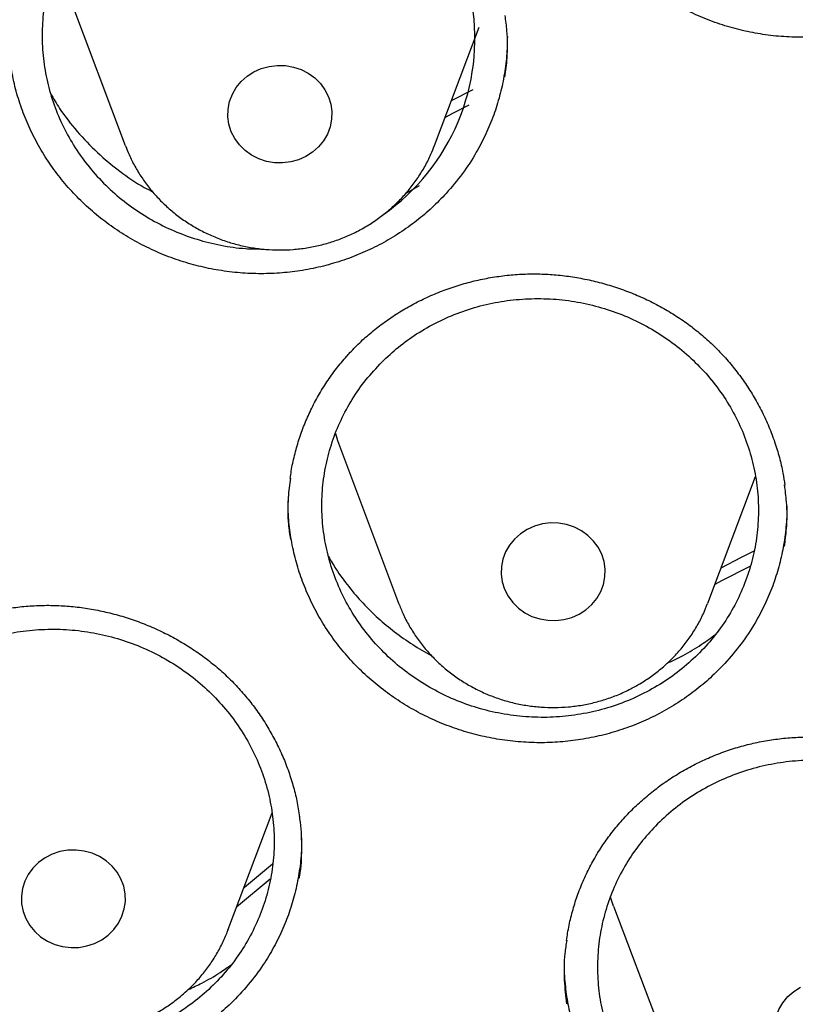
# Model space of a CAD drawing. Header units: millimetres. Extents: x 8 to 1233, y 12 to 1462.
# Tile 44 of 131: x 437.3 to 443.26, y 1292.03 to 1299.59. Entities that reach past the tile are written whole.
import ezdxf

# ---------------------------------------------------------------- set-up
doc = ezdxf.new("R2010")
doc.units = ezdxf.units.MM

msp = doc.modelspace()

# ---------------------------------------------------------------- linework, layer by layer
at = {"color": 7, "linetype": 'Continuous', "lineweight": 30}
for p, q in [((437.6648, 1299.8156), (438.1119, 1298.6274)), ((440.488, 1298.6274), (440.83, 1299.5364)), ((440.618, 1298.973), (440.7852, 1299.0592)), ((440.2692, 1298.2629), (440.3729, 1298.3211)), ((439.7648, 1296.2993), (440.2119, 1295.1111)), ((442.588, 1295.1111), (442.9543, 1296.0846)), ((438.901, 1292.5978), (439.2401, 1293.4993)), ((439.2241, 1292.9893), (438.9672, 1292.7738)), ((441.8648, 1292.783), (442.3119, 1291.5947))]:
    msp.add_line(p, q, dxfattribs=at)
at = {"color": 7, "linetype": 'Continuous', "lineweight": 30, "flags": 128}
for points in [[(439.0999, 1299.1939), (439.1566, 1299.2193), (439.2168, 1299.236), (439.279, 1299.2437), (439.3417, 1299.2421), (439.4035, 1299.2314), (439.4626, 1299.2117), (439.5178, 1299.1836), (439.5676, 1299.1478), (439.6108, 1299.1051), (439.6463, 1299.0565), (439.6734, 1299.0034), (439.6912, 1298.9469), (439.6994, 1298.8885), (439.6977, 1298.8297), (439.6863, 1298.7718), (439.6654, 1298.7163), (439.6354, 1298.6645), (439.5972, 1298.6178), (439.5517, 1298.5773), (439.4999, 1298.5439), (439.4433, 1298.5185), (439.3831, 1298.5018), (439.3209, 1298.4941), (439.2581, 1298.4957), (439.1964, 1298.5064), (439.1372, 1298.5261), (439.0821, 1298.5542), (439.0323, 1298.59), (438.9891, 1298.6327), (438.9535, 1298.6813), (438.9265, 1298.7344), (438.9087, 1298.7909), (438.9005, 1298.8493), (438.9021, 1298.9081), (438.9136, 1298.966), (438.9345, 1299.0215), (438.9645, 1299.0733), (439.0027, 1299.12), (439.0482, 1299.1605), (439.0999, 1299.1939)], [(440.7519, 1298.9384), (440.6322, 1298.8765), (440.5694, 1298.8438)], [(439.7266, 1296.4142), (439.743, 1296.3613), (439.7648, 1296.2993)], [(441.5999, 1295.0276), (441.6517, 1295.0609), (441.6972, 1295.1014), (441.7354, 1295.1482), (441.7654, 1295.1999), (441.7863, 1295.2554), (441.7977, 1295.3133), (441.7994, 1295.3722), (441.7912, 1295.4306), (441.7734, 1295.487), (441.7463, 1295.5402), (441.7108, 1295.5887), (441.6676, 1295.6314), (441.6178, 1295.6673), (441.5626, 1295.6954), (441.5035, 1295.715), (441.4417, 1295.7258), (441.379, 1295.7273), (441.3168, 1295.7196), (441.2566, 1295.7029), (441.1999, 1295.6776), (441.1482, 1295.6442), (441.1027, 1295.6037), (441.0645, 1295.5569), (441.0345, 1295.5052), (441.0136, 1295.4497), (441.0021, 1295.3918), (441.0005, 1295.3329), (441.0087, 1295.2745), (441.0265, 1295.2181), (441.0535, 1295.1649), (441.0891, 1295.1164), (441.1323, 1295.0737), (441.1821, 1295.0378), (441.2372, 1295.0097), (441.2964, 1294.9901), (441.3581, 1294.9793), (441.4209, 1294.9778), (441.4831, 1294.9855), (441.5433, 1295.0022), (441.5999, 1295.0276)], [(442.6905, 1295.3835), (442.8462, 1295.4637), (442.9455, 1295.5139)], [(442.9106, 1295.3925), (442.6946, 1295.2818), (442.6419, 1295.2543)], [(437.9805, 1292.5604), (438.0237, 1292.6031), (438.0593, 1292.6517), (438.0863, 1292.7048), (438.1041, 1292.7613), (438.1123, 1292.8197), (438.1107, 1292.8785), (438.0993, 1292.9364), (438.0783, 1292.992), (438.0484, 1293.0437), (438.0101, 1293.0904), (437.9646, 1293.131), (437.9129, 1293.1643), (437.8562, 1293.1897), (437.7961, 1293.2064), (437.7338, 1293.2141), (437.6711, 1293.2125), (437.6094, 1293.2018), (437.5502, 1293.1821), (437.495, 1293.154), (437.4452, 1293.1182), (437.402, 1293.0755), (437.3665, 1293.027), (437.3395, 1292.9738), (437.3216, 1292.9173), (437.3134, 1292.859), (437.3151, 1292.8001), (437.3265, 1292.7422), (437.3475, 1292.6867), (437.3774, 1292.6349), (437.4156, 1292.5882), (437.4612, 1292.5477), (437.5129, 1292.5143), (437.5695, 1292.489), (437.6297, 1292.4722), (437.692, 1292.4645), (437.7547, 1292.4661), (437.8164, 1292.4768), (437.8756, 1292.4965), (437.9307, 1292.5246), (437.9805, 1292.5604)], [(439.0246, 1292.9264), (439.0428, 1292.9418), (439.2426, 1293.1083)], [(441.8648, 1292.783), (441.843, 1292.8449), (441.8393, 1292.8563)], [(443.2821, 1291.5215), (443.2323, 1291.5573), (443.1891, 1291.6), (443.1535, 1291.6486), (443.1265, 1291.7017), (443.1087, 1291.7582), (443.1005, 1291.8166), (443.1021, 1291.8754), (443.1136, 1291.9333), (443.1345, 1291.9888), (443.1645, 1292.0406), (443.2027, 1292.0873), (443.2482, 1292.1279), (443.2999, 1292.1612)]]:
    msp.add_lwpolyline(points, dxfattribs=at)
at = {"color": 7, "linetype": 'Continuous', "lineweight": 30}
msp.add_arc((439.1439, 1299.4512), 1.6547, 305.08799, 137.5264, dxfattribs=at)
for points, knots in [([(484.6756, 1295.0878), (484.6625, 1295.1341), (484.6341, 1295.2348), (484.5886, 1295.3891), (484.539, 1295.5556), (484.4853, 1295.7337), (484.4262, 1295.9271), (484.3609, 1296.136), (484.2892, 1296.3591), (484.1951, 1296.6445), (484.0739, 1296.9984), (483.9205, 1297.4263), (483.7548, 1297.8667), (483.5771, 1298.3172), (483.3878, 1298.7753), (483.1796, 1299.2562), (482.951, 1299.7591), (482.7008, 1300.2834), (482.4592, 1300.765), (482.2316, 1301.2005), (482.0231, 1301.5859), (481.8075, 1301.9711), (481.591, 1302.3452), (481.3814, 1302.6965), (481.1809, 1303.0229), (480.9903, 1303.3252), (480.809, 1303.6057), (480.6282, 1303.8793), (480.4497, 1304.1434), (480.2757, 1304.3954), (480.1185, 1304.6185), (479.9789, 1304.8133), (479.8575, 1304.9802), (479.7592, 1305.1137), (479.6823, 1305.2171), (479.6253, 1305.2933), (479.5783, 1305.3556), (479.5328, 1305.4158), (479.48, 1305.4852), (479.4149, 1305.5703), (479.3345, 1305.6746), (479.2379, 1305.7987), (479.124, 1305.9435), (478.9948, 1306.1056), (478.8502, 1306.2846), (478.588, 1306.6041), (478.2121, 1307.0476), (477.7242, 1307.597), (477.2395, 1308.1184), (476.7597, 1308.6126), (476.2859, 1309.0805), (475.8979, 1309.4483), (475.5931, 1309.729), (475.3644, 1309.9357), (475.121, 1310.1514), (474.8599, 1310.3781), (474.5597, 1310.633), (474.2169, 1310.9166), (473.8276, 1311.2292), (473.4096, 1311.5543), (472.9621, 1311.8906), (472.4844, 1312.237), (471.9859, 1312.5849), (471.4672, 1312.9329), (470.9291, 1313.2797), (470.3611, 1313.6304), (469.7627, 1313.9835), (469.1783, 1314.3122), (468.6122, 1314.6164), (468.0692, 1314.8959), (467.516, 1315.1682), (466.9649, 1315.4272), (466.4283, 1315.668), (465.9095, 1315.8904), (465.4092, 1316.0955), (464.9208, 1316.2868), (464.4456, 1316.4648), (463.9846, 1316.6299), (463.5463, 1316.78), (463.1311, 1316.9163), (462.7394, 1317.0395), (462.3941, 1317.1439), (462.0924, 1317.232), (461.8319, 1317.3057), (461.5888, 1317.3726), (461.3675, 1317.4319), (461.1723, 1317.4828), (461.0081, 1317.5248), (460.8741, 1317.5584), (460.7642, 1317.5856), (460.6662, 1317.6095), (460.5699, 1317.6327), (460.4539, 1317.6604), (460.3084, 1317.6945), (460.1247, 1317.7366), (459.9104, 1317.7844), (459.6655, 1317.8374), (459.3898, 1317.8948), (459.0831, 1317.956), (458.7453, 1318.0202), (458.3762, 1318.0865), (457.9756, 1318.1539), (457.5435, 1318.2214), (457.0797, 1318.2878), (456.5841, 1318.3519), (456.0567, 1318.4123), (455.4783, 1318.4696), (454.8605, 1318.5202), (454.2184, 1318.5609), (453.5859, 1318.5896), (452.9667, 1318.6067), (452.2931, 1318.6136), (451.5688, 1318.6066), (450.7983, 1318.582), (450.0535, 1318.5421), (449.3346, 1318.4888), (448.642, 1318.4235), (448.0209, 1318.3529), (447.4677, 1318.2807), (446.9791, 1318.2099), (446.5068, 1318.1349), (446.0508, 1318.0563), (445.612, 1317.9749), (445.2403, 1317.9011), (444.9392, 1317.8383), (444.7113, 1317.7892), (444.5106, 1317.7446), (444.3369, 1317.705), (444.198, 1317.6726), (444.0903, 1317.6471), (444.0104, 1317.628), (443.947, 1317.6127), (443.8951, 1317.6001), (443.8347, 1317.5853), (443.7501, 1317.5645), (443.6337, 1317.5354), (443.4933, 1317.4997), (443.3325, 1317.4581), (443.1512, 1317.4103), (442.9498, 1317.3559), (442.7052, 1317.2882), (442.4138, 1317.2051), (442.0716, 1317.1039), (441.698, 1316.989), (441.2932, 1316.8594), (440.8614, 1316.7151), (440.4138, 1316.5586), (439.9635, 1316.3942), (439.5201, 1316.2252), (438.9757, 1316.0092), (438.338, 1315.7422), (437.6156, 1315.4196), (436.9223, 1315.091), (436.2536, 1314.7557), (435.6093, 1314.4152), (434.9896, 1314.0707), (434.3984, 1313.7261), (433.8294, 1313.3791), (433.269, 1313.0224), (432.7045, 1312.6472), (432.1299, 1312.2482), (431.5464, 1311.8242), (430.9551, 1311.3746), (430.357, 1310.8979), (429.7536, 1310.3932), (429.2383, 1309.9404), (428.8099, 1309.5488), (428.4675, 1309.2267), (428.1251, 1308.8948), (427.7871, 1308.5573), (427.4613, 1308.2221), (427.1548, 1307.8977), (426.8562, 1307.5729), (426.5675, 1307.2502), (426.2908, 1306.9322), (426.041, 1306.6378), (425.8172, 1306.3677), (425.6185, 1306.1227), (425.4605, 1305.9242), (425.3381, 1305.7681), (425.2496, 1305.6543), (425.1789, 1305.5624), (425.1298, 1305.4982), (425.0926, 1305.4494), (425.0555, 1305.4005), (425.0067, 1305.336), (424.9441, 1305.2526), (424.8673, 1305.1496), (424.7761, 1305.0261), (424.6718, 1304.8834), (424.5547, 1304.721), (424.4253, 1304.5392), (424.2869, 1304.3416), (424.0562, 1304.0065), (423.7376, 1303.5281), (423.3519, 1302.9185), (422.9807, 1302.3007), (422.625, 1301.6769), (422.2729, 1301.0242), (421.9782, 1300.4442), (421.737, 1299.9451), (421.5461, 1299.5346), (421.3582, 1299.1143), (421.1748, 1298.6864), (421.0004, 1298.2611), (420.8386, 1297.8495), (420.6922, 1297.461), (420.5604, 1297.0969), (420.4422, 1296.7575), (420.3367, 1296.4432), (420.2429, 1296.1543), (420.1602, 1295.8909), (420.0878, 1295.6534), (420.0251, 1295.4418), (419.9715, 1295.2565), (419.9391, 1295.1409), (419.9242, 1295.0878)], [0, 0, 0, 0, 0.001645, 0.00357, 0.005513, 0.007703, 0.010147, 0.012793, 0.015609, 0.018595, 0.023632, 0.02909, 0.034968, 0.040572, 0.046512, 0.052786, 0.059396, 0.06634, 0.07362, 0.0787, 0.083932, 0.089296, 0.09448, 0.099374, 0.103899, 0.108145, 0.112112, 0.1158, 0.119826, 0.123456, 0.12669, 0.129529, 0.131972, 0.13402, 0.135418, 0.136544, 0.137397, 0.138187, 0.139221, 0.140491, 0.141986, 0.143889, 0.146065, 0.148512, 0.151231, 0.154211, 0.163137, 0.171781, 0.180143, 0.188225, 0.196025, 0.203544, 0.206992, 0.210552, 0.21435, 0.218387, 0.222662, 0.228132, 0.233948, 0.240111, 0.24662, 0.253476, 0.260678, 0.267785, 0.275201, 0.282924, 0.290955, 0.299294, 0.306146, 0.313193, 0.320407, 0.327445, 0.334206, 0.340689, 0.346895, 0.352824, 0.358739, 0.364348, 0.369654, 0.374656, 0.379353, 0.383747, 0.387036, 0.390131, 0.393033, 0.395679, 0.397985, 0.399948, 0.401486, 0.40272, 0.403826, 0.404942, 0.406114, 0.407911, 0.410063, 0.412568, 0.415428, 0.418642, 0.42221, 0.426133, 0.430409, 0.43504, 0.440024, 0.445363, 0.451056, 0.457103, 0.463505, 0.470911, 0.478273, 0.485478, 0.492527, 0.499421, 0.508479, 0.517252, 0.525742, 0.533947, 0.541868, 0.549506, 0.555307, 0.560933, 0.566384, 0.57166, 0.57676, 0.581654, 0.584628, 0.587289, 0.589636, 0.591669, 0.59339, 0.594522, 0.59546, 0.596205, 0.596757, 0.597288, 0.598335, 0.599744, 0.601399, 0.603297, 0.605438, 0.607823, 0.61045, 0.614138, 0.618218, 0.622689, 0.627554, 0.63281, 0.638325, 0.64385, 0.649292, 0.65465, 0.664011, 0.673105, 0.681933, 0.690495, 0.698956, 0.707141, 0.715048, 0.722677, 0.730266, 0.738121, 0.746244, 0.754616, 0.763255, 0.77216, 0.781333, 0.790773, 0.796188, 0.801688, 0.807271, 0.812938, 0.818482, 0.823722, 0.828658, 0.834034, 0.838995, 0.843544, 0.847678, 0.8514, 0.854707, 0.856664, 0.858428, 0.859818, 0.860775, 0.861291, 0.861997, 0.862953, 0.864159, 0.865698, 0.867514, 0.869607, 0.871977, 0.874624, 0.877537, 0.880552, 0.889093, 0.898, 0.906262, 0.914815, 0.92366, 0.932797, 0.938119, 0.943535, 0.949045, 0.954649, 0.960264, 0.965571, 0.970539, 0.975167, 0.979455, 0.983405, 0.987015, 0.990287, 0.993221, 0.995817, 0.998076, 1, 1, 1, 1]), ([(419.8279, 1282.1751), (419.8463, 1282.3054), (419.8881, 1282.6005), (419.9633, 1283.0592), (420.0517, 1283.5511), (420.1489, 1284.0416), (420.2545, 1284.5305), (420.3686, 1285.0178), (420.4911, 1285.5033), (420.622, 1285.9868), (420.7613, 1286.4683), (420.9089, 1286.9476), (421.0647, 1287.4246), (421.2288, 1287.8991), (421.4011, 1288.3711), (421.5816, 1288.8404), (421.7701, 1289.3069), (421.9667, 1289.7704), (422.1713, 1290.2309), (422.3839, 1290.6882), (422.6043, 1291.1423), (422.8326, 1291.5929), (423.0686, 1292.0399), (423.3124, 1292.4833), (423.5638, 1292.9229), (423.8228, 1293.3587), (424.0893, 1293.7904), (424.3632, 1294.2181), (424.6445, 1294.6414), (424.9331, 1295.0605), (425.2289, 1295.4751), (425.5319, 1295.8851), (425.8419, 1296.2905), (426.1589, 1296.6911), (426.4828, 1297.0868), (426.8135, 1297.4775), (427.1509, 1297.8632), (427.495, 1298.2436), (427.8456, 1298.6188), (428.2026, 1298.9885), (428.566, 1299.3528), (428.9357, 1299.7115), (429.3115, 1300.0645), (429.6934, 1300.4118), (430.0812, 1300.7531), (430.4749, 1301.0886), (430.8744, 1301.4179), (431.2795, 1301.7412), (431.6902, 1302.0583), (432.1062, 1302.369), (432.5277, 1302.6734), (432.9543, 1302.9713), (433.386, 1303.2627), (433.8227, 1303.5474), (434.2643, 1303.8255), (434.7107, 1304.0968), (435.1617, 1304.3613), (435.6172, 1304.6188), (436.0771, 1304.8694), (436.5413, 1305.113), (437.0096, 1305.3495), (437.482, 1305.5787), (437.9583, 1305.8008), (438.4383, 1306.0156), (438.922, 1306.2231), (439.4093, 1306.4231), (439.8999, 1306.6157), (440.3938, 1306.8008), (440.8909, 1306.9784), (441.391, 1307.1483), (441.8939, 1307.3107), (442.3996, 1307.4653), (442.9079, 1307.6122), (443.4186, 1307.7514), (443.9318, 1307.8828), (444.4471, 1308.0063), (444.9645, 1308.122), (445.4838, 1308.2297), (446.0049, 1308.3296), (446.5277, 1308.4215), (447.052, 1308.5054), (447.5777, 1308.5813), (448.1046, 1308.6493), (448.6327, 1308.7091), (449.1617, 1308.761), (449.6915, 1308.8047), (450.222, 1308.8404), (450.7531, 1308.868), (451.2846, 1308.8875), (451.8163, 1308.8989), (452.3482, 1308.9023), (452.8801, 1308.8975), (453.4118, 1308.8846), (453.9432, 1308.8636), (454.4742, 1308.8345), (455.0046, 1308.7974), (455.5343, 1308.7522), (456.0631, 1308.6989), (456.5909, 1308.6375), (457.1177, 1308.5682), (457.6431, 1308.4908), (458.1671, 1308.4054), (458.6896, 1308.3121), (459.2104, 1308.2108), (459.7294, 1308.1016), (460.2464, 1307.9845), (460.7614, 1307.8595), (461.274, 1307.7267), (461.7844, 1307.5862), (462.2922, 1307.4378), (462.7974, 1307.2818), (463.2998, 1307.1181), (463.7993, 1306.9467), (464.2958, 1306.7678), (464.7891, 1306.5813), (465.2792, 1306.3874), (465.7658, 1306.186), (466.2488, 1305.9772), (466.7282, 1305.7611), (467.2038, 1305.5377), (467.6754, 1305.3071), (468.143, 1305.0694), (468.6064, 1304.8246), (469.0655, 1304.5727), (469.5202, 1304.3139), (469.9703, 1304.0482), (470.4158, 1303.7756), (470.8565, 1303.4964), (471.2924, 1303.2104), (471.7232, 1302.9179), (472.1488, 1302.6188), (472.5693, 1302.3133), (472.9844, 1302.0014), (473.394, 1301.6832), (473.7981, 1301.3588), (474.1965, 1301.0284), (474.5892, 1300.6919), (474.9759, 1300.3494), (475.3567, 1300.0011), (475.7314, 1299.6471), (476.1, 1299.2874), (476.4622, 1298.9222), (476.8181, 1298.5514), (477.1675, 1298.1753), (477.5103, 1297.7939), (477.8465, 1297.4074), (478.176, 1297.0158), (478.4987, 1296.6192), (478.8144, 1296.2177), (479.1231, 1295.8115), (479.4248, 1295.4007), (479.7193, 1294.9853), (480.0066, 1294.5654), (480.2866, 1294.1413), (480.5591, 1293.7129), (480.8243, 1293.2805), (481.0819, 1292.844), (481.3319, 1292.4037), (481.5743, 1291.9597), (481.8089, 1291.512), (482.0358, 1291.0608), (482.2548, 1290.6062), (482.4659, 1290.1483), (482.6691, 1289.6872), (482.8643, 1289.2232), (483.0513, 1288.7562), (483.2303, 1288.2864), (483.4011, 1287.814), (483.5638, 1287.339), (483.7181, 1286.8616), (483.8642, 1286.3819), (484.002, 1285.9001), (484.1314, 1285.4162), (484.2524, 1284.9304), (484.3649, 1284.4428), (484.469, 1283.9536), (484.5646, 1283.4628), (484.6519, 1282.9707), (484.7299, 1282.4772), (484.7852, 1282.097), (484.8116, 1281.881), (484.8178, 1281.8302)], [0, 0, 0, 0, 0.004439, 0.010056, 0.015673, 0.021289, 0.026906, 0.032523, 0.038139, 0.043756, 0.049373, 0.054989, 0.060606, 0.066222, 0.071838, 0.077455, 0.083071, 0.088687, 0.094304, 0.09992, 0.105536, 0.111152, 0.116768, 0.122384, 0.128, 0.133616, 0.139232, 0.144847, 0.150463, 0.156079, 0.161694, 0.16731, 0.172925, 0.178541, 0.184156, 0.189772, 0.195387, 0.201002, 0.206617, 0.212232, 0.217847, 0.223462, 0.229077, 0.234692, 0.240307, 0.245922, 0.251536, 0.257151, 0.262766, 0.26838, 0.273995, 0.279609, 0.285224, 0.290838, 0.296453, 0.302067, 0.307681, 0.313296, 0.31891, 0.324524, 0.330138, 0.335752, 0.341366, 0.346981, 0.352595, 0.358209, 0.363823, 0.369436, 0.37505, 0.380664, 0.386278, 0.391892, 0.397506, 0.40312, 0.408734, 0.414347, 0.419961, 0.425575, 0.431189, 0.436802, 0.442416, 0.44803, 0.453643, 0.459257, 0.464871, 0.470484, 0.476098, 0.481712, 0.487325, 0.492939, 0.498553, 0.504166, 0.50978, 0.515393, 0.521007, 0.526621, 0.532234, 0.537848, 0.543462, 0.549075, 0.554689, 0.560303, 0.565916, 0.57153, 0.577144, 0.582757, 0.588371, 0.593985, 0.599599, 0.605212, 0.610826, 0.61644, 0.622054, 0.627668, 0.633282, 0.638895, 0.644509, 0.650123, 0.655737, 0.661351, 0.666965, 0.672579, 0.678193, 0.683808, 0.689422, 0.695036, 0.70065, 0.706264, 0.711879, 0.717493, 0.723107, 0.728722, 0.734336, 0.739951, 0.745565, 0.75118, 0.756794, 0.762409, 0.768024, 0.773639, 0.779253, 0.784868, 0.790483, 0.796098, 0.801713, 0.807328, 0.812943, 0.818559, 0.824174, 0.829789, 0.835405, 0.84102, 0.846636, 0.852251, 0.857867, 0.863482, 0.869098, 0.874714, 0.88033, 0.885945, 0.891561, 0.897177, 0.902793, 0.90841, 0.914026, 0.919642, 0.925258, 0.930874, 0.936491, 0.942107, 0.947724, 0.95334, 0.958956, 0.964573, 0.97019, 0.975806, 0.981423, 0.98704, 0.992656, 0.998273, 1, 1, 1, 1]), ([(444.7921, 1300.1448), (444.7579, 1300.1057), (444.6895, 1300.0275), (444.5733, 1299.9203), (444.4476, 1299.8213), (444.3134, 1299.7332), (444.1732, 1299.6572), (444.0266, 1299.5928), (443.8734, 1299.5402), (443.7162, 1299.5003), (443.5576, 1299.4736), (443.3973, 1299.4598), (443.2346, 1299.4591), (443.0725, 1299.4717), (442.9136, 1299.4973), (442.7574, 1299.5354), (442.6035, 1299.5865), (442.4544, 1299.65), (442.3125, 1299.7247), (442.1773, 1299.8105), (442.0487, 1299.908), (441.9291, 1300.0155), (441.8203, 1300.1312), (441.7217, 1300.2551), (441.6334, 1300.3879), (441.557, 1300.5273), (441.4936, 1300.671), (441.4428, 1300.8192), (441.4046, 1300.9724), (441.3809, 1301.128), (441.3706, 1301.2469), (441.3723, 1301.3129), (441.3727, 1301.3275)], [0, 0, 0, 0, 0.033705, 0.06741, 0.102093, 0.136774, 0.170493, 0.204212, 0.238919, 0.273625, 0.307258, 0.34089, 0.375505, 0.410118, 0.443691, 0.477265, 0.511809, 0.546353, 0.580035, 0.613717, 0.648377, 0.683038, 0.716729, 0.75042, 0.785089, 0.819758, 0.853491, 0.887224, 0.921938, 0.95665, 0.99037, 1, 1, 1, 1]), ([(437.9234, 1300.5686), (437.882, 1300.5234), (437.7992, 1300.4328), (437.6962, 1300.2809), (437.6102, 1300.1196), (437.5445, 1299.9494), (437.4988, 1299.7731), (437.4737, 1299.5928), (437.4704, 1299.4105), (437.488, 1299.2287), (437.5265, 1299.0497), (437.586, 1298.8758), (437.6651, 1298.7091), (437.7629, 1298.5515), (437.8786, 1298.4056), (438.0103, 1298.2728), (438.1563, 1298.1546), (438.3152, 1298.0532), (438.4846, 1297.9693), (438.6624, 1297.9037), (438.8465, 1297.8589), (439.0169, 1297.8338), (439.1255, 1297.8329), (439.1708, 1297.8325)], [0, 0, 0, 0, 0.048178, 0.096509, 0.144686, 0.192863, 0.241193, 0.28937, 0.337569, 0.385922, 0.434122, 0.482349, 0.530729, 0.578956, 0.627197, 0.675592, 0.723834, 0.772072, 0.820463, 0.868701, 0.916918, 0.965289, 1, 1, 1, 1]), ([(441.0294, 1299.1535), (441.0358, 1299.2028), (441.0511, 1299.3209), (441.051, 1299.4802), (441.0358, 1299.5882), (441.0303, 1299.6271)], [0, 0, 0, 0, 0.313864, 0.752677, 1, 1, 1, 1]), ([(440.578, 1298.2604), (440.5421, 1298.223), (440.4705, 1298.1483), (440.3499, 1298.0469), (440.2202, 1297.9541), (440.0825, 1297.8723), (439.9392, 1297.8029), (439.7901, 1297.7453), (439.6348, 1297.6997), (439.476, 1297.6669), (439.3164, 1297.6474), (439.1556, 1297.6408), (438.9931, 1297.6474), (438.8317, 1297.6672), (438.674, 1297.6997), (438.5195, 1297.7446), (438.368, 1297.8024), (438.2217, 1297.8724), (438.0831, 1297.9532), (437.9516, 1298.0448), (437.8274, 1298.1477), (437.7124, 1298.2603), (437.6087, 1298.3805), (437.5156, 1298.5085), (437.4331, 1298.6448), (437.3629, 1298.7872), (437.3059, 1298.9334), (437.2614, 1299.0834), (437.2305, 1299.2379), (437.2129, 1299.3827), (437.2122, 1299.4753), (437.2119, 1299.5151)], [0, 0, 0, 0, 0.03423, 0.068462, 0.103682, 0.138901, 0.173198, 0.207496, 0.242797, 0.278099, 0.312323, 0.346547, 0.381769, 0.41699, 0.451169, 0.485348, 0.520514, 0.55568, 0.589977, 0.624273, 0.659566, 0.694859, 0.72916, 0.763462, 0.798759, 0.834057, 0.868389, 0.90272, 0.93805, 0.973379, 1, 1, 1, 1]), ([(441.0481, 1299.4664), (441.047, 1299.4165), (441.0448, 1299.3138), (441.0242, 1299.161), (440.9909, 1299.0094), (440.9445, 1298.8612), (440.8847, 1298.716), (440.8058, 1298.5648), (440.7062, 1298.41), (440.6209, 1298.3104), (440.578, 1298.2604)], [0, 0, 0, 0, 0.113391, 0.233266, 0.349576, 0.465887, 0.585579, 0.70527, 0.851817, 1, 1, 1, 1]), ([(437.5373, 1299.0292), (437.5598, 1298.9901), (437.6193, 1298.8868), (437.7402, 1298.734), (437.8945, 1298.5714), (438.0679, 1298.4282), (438.2115, 1298.3284), (438.3003, 1298.2838), (438.322, 1298.2729)], [0, 0, 0, 0, 0.123556, 0.326168, 0.529426, 0.732039, 0.934646, 1, 1, 1, 1]), ([(438.1135, 1298.6256), (438.1221, 1298.6031), (438.1427, 1298.5491), (438.1845, 1298.4675), (438.2373, 1298.3808), (438.2976, 1298.2987), (438.3647, 1298.2216), (438.4382, 1298.1501), (438.5176, 1298.0847), (438.6025, 1298.0258), (438.6922, 1297.9737), (438.7861, 1297.929), (438.8836, 1297.8919), (438.9841, 1297.8626), (439.0868, 1297.8415), (439.1911, 1297.8286), (439.2963, 1297.8241), (439.4015, 1297.828), (439.5061, 1297.8404), (439.6093, 1297.861), (439.7104, 1297.8899), (439.8087, 1297.9268), (439.9035, 1297.9715), (439.9941, 1298.0236), (440.0798, 1298.0828), (440.1601, 1298.1487), (440.2345, 1298.2208), (440.3022, 1298.2986), (440.363, 1298.3815), (440.4162, 1298.469), (440.4581, 1298.5511), (440.4787, 1298.6053), (440.4872, 1298.6278)], [0, 0, 0, 0, 0.0239971, 0.0575214, 0.0910873, 0.1247038, 0.1583777, 0.1921138, 0.2259149, 0.2597817, 0.2937129, 0.3277059, 0.3617566, 0.3958597, 0.4300094, 0.464199, 0.4984214, 0.5326689, 0.5669325, 0.6012022, 0.6354695, 0.6697252, 0.7039601, 0.7381649, 0.7723304, 0.8064479, 0.8405096, 0.8745091, 0.9084416, 0.9423042, 0.9760963, 1, 1, 1, 1]), ([(439.8384, 1297.0365), (439.8524, 1297.0512), (439.8944, 1297.0955), (439.9693, 1297.1653), (440.065, 1297.2436), (440.1668, 1297.3161), (440.2742, 1297.3823), (440.3865, 1297.4418), (440.5031, 1297.4943), (440.6234, 1297.5392), (440.7464, 1297.5764), (440.8713, 1297.6054), (440.9975, 1297.6262), (441.124, 1297.6387), (441.2503, 1297.6428), (441.3765, 1297.6386), (441.5028, 1297.6262), (441.6292, 1297.6058), (441.7552, 1297.5772), (441.8798, 1297.5406), (442.0021, 1297.4961), (442.1212, 1297.4441), (442.236, 1297.3849), (442.3458, 1297.319), (442.4498, 1297.247), (442.5475, 1297.1692), (442.639, 1297.0855), (442.7249, 1296.9958), (442.8051, 1296.9001), (442.8791, 1296.7989), (442.9464, 1296.6927), (443.0065, 1296.582), (443.059, 1296.4678), (443.1035, 1296.3506), (443.1394, 1296.2313), (443.1655, 1296.12), (443.1757, 1296.0481), (443.1801, 1296.017)], [0, 0, 0, 0, 0.014329, 0.043023, 0.071862, 0.100907, 0.13013, 0.159491, 0.188937, 0.218408, 0.247824, 0.277124, 0.306254, 0.335171, 0.363835, 0.392327, 0.421056, 0.450117, 0.479445, 0.508964, 0.538586, 0.568206, 0.597709, 0.627009, 0.656036, 0.684735, 0.713181, 0.741943, 0.770966, 0.80023, 0.829683, 0.859266, 0.888914, 0.918548, 0.9481, 0.97752, 1, 1, 1, 1]), ([(440.083, 1296.9634), (440.0413, 1296.9188), (439.9578, 1296.8294), (439.8535, 1296.6792), (439.7661, 1296.5197), (439.6989, 1296.351), (439.6516, 1296.1762), (439.6248, 1295.9971), (439.6197, 1295.8161), (439.6356, 1295.6354), (439.6722, 1295.4572), (439.7299, 1295.284), (439.8072, 1295.1177), (439.9032, 1294.9605), (440.0173, 1294.8147), (440.1473, 1294.6817), (440.2918, 1294.5632), (440.4494, 1294.4613), (440.6176, 1294.3766), (440.7943, 1294.3103), (440.9775, 1294.2638), (441.1647, 1294.237), (441.3537, 1294.2303), (441.5419, 1294.2445), (441.727, 1294.2786), (441.9069, 1294.3322), (442.0788, 1294.4054), (442.241, 1294.4964), (442.3915, 1294.6043), (442.5278, 1294.7281), (442.6488, 1294.8659), (442.7531, 1295.0158), (442.8385, 1295.1764), (442.9047, 1295.3453), (442.951, 1295.5204), (442.9759, 1295.6997), (442.9799, 1295.8808), (442.9629, 1296.0615), (442.9245, 1296.2393), (442.8657, 1296.4122), (442.7874, 1296.578), (442.6898, 1296.7344), (442.5749, 1296.8795), (442.444, 1297.0118), (442.2983, 1297.1289), (442.1402, 1297.23), (441.9715, 1297.3137), (441.7941, 1297.3783), (441.6106, 1297.4238), (441.4232, 1297.4495), (441.2342, 1297.4544), (441.0461, 1297.4392), (440.8612, 1297.4041), (440.682, 1297.3487), (440.5104, 1297.2747), (440.3524, 1297.1844), (440.2084, 1297.0812), (440.1248, 1297.0027), (440.083, 1296.9634)], [0, 0, 0, 0, 0.017872, 0.035801, 0.053673, 0.071545, 0.089474, 0.107346, 0.125225, 0.143161, 0.16104, 0.178927, 0.196871, 0.214758, 0.23265, 0.250599, 0.268491, 0.286382, 0.30433, 0.322221, 0.340105, 0.358047, 0.375932, 0.393808, 0.41174, 0.429616, 0.447485, 0.46541, 0.483279, 0.501144, 0.519067, 0.536933, 0.554801, 0.572727, 0.590595, 0.608471, 0.626404, 0.644281, 0.662165, 0.680107, 0.697992, 0.715883, 0.733831, 0.751722, 0.769614, 0.787563, 0.805454, 0.823342, 0.841286, 0.859173, 0.877051, 0.894987, 0.912866, 0.930736, 0.948664, 0.966534, 0.983267, 1, 1, 1, 1]), ([(439.3796, 1296.0698), (439.382, 1296.0884), (439.3896, 1296.1477), (439.4114, 1296.2465), (439.4448, 1296.3658), (439.4869, 1296.4829), (439.5371, 1296.597), (439.595, 1296.7074), (439.6604, 1296.8133), (439.7328, 1296.9141), (439.7935, 1296.9876), (439.8299, 1297.0272), (439.8384, 1297.0365)], [0, 0, 0, 0, 0.052067, 0.166058, 0.280634, 0.395547, 0.510512, 0.625214, 0.739427, 0.852973, 0.965726, 1, 1, 1, 1]), ([(439.3804, 1296.0724), (439.374, 1296.0228), (439.3588, 1295.9047), (439.3595, 1295.7463), (439.3747, 1295.6397), (439.3801, 1295.6016)], [0, 0, 0, 0, 0.318072, 0.756611, 1, 1, 1, 1]), ([(443.1772, 1295.5468), (443.1833, 1295.5923), (443.1987, 1295.7062), (443.199, 1295.8652), (443.1838, 1295.9766), (443.1779, 1296.0193)], [0, 0, 0, 0, 0.290457, 0.727728, 1, 1, 1, 1]), ([(442.7191, 1294.6479), (442.683, 1294.6108), (442.6108, 1294.5366), (442.4895, 1294.436), (442.3591, 1294.344), (442.2208, 1294.2631), (442.0771, 1294.1946), (441.9277, 1294.138), (441.7721, 1294.0932), (441.6132, 1294.0613), (441.4536, 1294.0425), (441.2928, 1294.0367), (441.1304, 1294.0439), (440.9692, 1294.0643), (440.8118, 1294.0974), (440.6577, 1294.1428), (440.5066, 1294.201), (440.3609, 1294.2713), (440.223, 1294.3524), (440.0922, 1294.4441), (439.9687, 1294.5471), (439.8546, 1294.6596), (439.7518, 1294.7797), (439.6596, 1294.9075), (439.5782, 1295.0435), (439.5089, 1295.1855), (439.4529, 1295.3311), (439.4096, 1295.4806), (439.3797, 1295.6344), (439.3633, 1295.7746), (439.3632, 1295.8628), (439.3631, 1295.8985)], [0, 0, 0, 0, 0.034372, 0.068745, 0.104113, 0.139481, 0.173871, 0.208261, 0.243657, 0.279053, 0.313371, 0.347688, 0.383007, 0.418324, 0.45259, 0.486856, 0.522112, 0.557369, 0.591744, 0.626118, 0.661492, 0.696866, 0.731238, 0.765611, 0.800981, 0.836352, 0.87075, 0.905148, 0.940546, 0.975943, 1, 1, 1, 1]), ([(443.1962, 1295.8566), (443.1962, 1295.8556), (443.1985, 1295.802), (443.1903, 1295.6959), (443.1704, 1295.5413), (443.1357, 1295.3906), (443.0885, 1295.2433), (443.0278, 1295.0991), (442.948, 1294.9492), (442.8477, 1294.7959), (442.7621, 1294.6974), (442.7191, 1294.6479)], [0, 0, 0, 0, 0.00238, 0.121268, 0.240156, 0.35553, 0.470905, 0.589632, 0.708358, 0.853375, 1, 1, 1, 1]), ([(439.6735, 1295.4686), (439.6921, 1295.4368), (439.7387, 1295.3568), (439.8273, 1295.2368), (439.9358, 1295.1102), (440.0541, 1294.9942), (440.1817, 1294.888), (440.3178, 1294.7915), (440.4153, 1294.7366), (440.4635, 1294.7096)], [0, 0, 0, 0, 0.100657, 0.252638, 0.404619, 0.552262, 0.699905, 0.851836, 1, 1, 1, 1]), ([(436.1757, 1294.5636), (436.1904, 1294.5775), (436.2347, 1294.6193), (436.3132, 1294.6849), (436.4129, 1294.7578), (436.5183, 1294.8246), (436.629, 1294.8848), (436.7443, 1294.9382), (436.8635, 1294.9843), (436.986, 1295.0228), (437.1108, 1295.0533), (437.2372, 1295.0758), (437.3643, 1295.0899), (437.4913, 1295.0958), (437.6178, 1295.0933), (437.7436, 1295.0825), (437.869, 1295.0637), (437.9943, 1295.0368), (438.1187, 1295.0018), (438.2413, 1294.9589), (438.3612, 1294.9084), (438.4774, 1294.8504), (438.5891, 1294.7856), (438.6953, 1294.7144), (438.7954, 1294.6374), (438.889, 1294.5549), (438.9761, 1294.4669), (439.0572, 1294.3733), (439.1323, 1294.274), (439.201, 1294.1695), (439.2627, 1294.0603), (439.317, 1293.9472), (439.3636, 1293.8308), (439.4017, 1293.712), (439.432, 1293.5918), (439.4449, 1293.5107), (439.4514, 1293.4704)], [0, 0, 0, 0, 0.01466, 0.044012, 0.073511, 0.103222, 0.133115, 0.16315, 0.193274, 0.223427, 0.253524, 0.283505, 0.313313, 0.342906, 0.372239, 0.401393, 0.43079, 0.460526, 0.490537, 0.520743, 0.551054, 0.581365, 0.611556, 0.64154, 0.671244, 0.700613, 0.729722, 0.759147, 0.78884, 0.818782, 0.848918, 0.879186, 0.90952, 0.93984, 0.970075, 1, 1, 1, 1]), ([(440.2126, 1295.1103), (440.2235, 1295.0827), (440.2468, 1295.0237), (440.2922, 1294.9375), (440.3462, 1294.8515), (440.4075, 1294.7701), (440.4756, 1294.6939), (440.5501, 1294.6233), (440.6304, 1294.5588), (440.716, 1294.5009), (440.8064, 1294.45), (440.9009, 1294.4064), (440.9989, 1294.3705), (441.0998, 1294.3425), (441.2028, 1294.3226), (441.3073, 1294.311), (441.4125, 1294.3078), (441.5177, 1294.313), (441.6221, 1294.3267), (441.7251, 1294.3486), (441.8257, 1294.3788), (441.9248, 1294.4169), (441.9879, 1294.4491), (442.0199, 1294.4655)], [0, 0, 0, 0, 0.0416135, 0.0887925, 0.1360323, 0.1833448, 0.2307394, 0.2782224, 0.325797, 0.373464, 0.4212212, 0.4690646, 0.5169881, 0.5649842, 0.6130444, 0.6611593, 0.7093186, 0.7575117, 0.8057249, 0.853945, 0.9021597, 0.9503562, 1, 1, 1, 1]), ([(442.0199, 1294.4655), (442.04, 1294.4768), (442.0903, 1294.5051), (442.1669, 1294.557), (442.2481, 1294.6218), (442.3234, 1294.693), (442.3922, 1294.7699), (442.4541, 1294.852), (442.5085, 1294.9388), (442.5534, 1295.0246), (442.5763, 1295.0827), (442.5867, 1295.1093)], [0, 0, 0, 0, 0.078314, 0.196476, 0.314565, 0.432465, 0.550153, 0.66761, 0.784827, 0.9018, 1, 1, 1, 1]), ([(436.3802, 1294.4461), (436.3378, 1294.4024), (436.2529, 1294.3148), (436.1464, 1294.1671), (436.0565, 1294.0096), (435.9867, 1293.8428), (435.9366, 1293.6694), (435.9071, 1293.4915), (435.8991, 1293.3111), (435.9121, 1293.1307), (435.9459, 1292.9525), (436.0008, 1292.7787), (436.0754, 1292.6116), (436.1688, 1292.4532), (436.2805, 1292.3057), (436.4083, 1292.1707), (436.5509, 1292.0499), (436.7067, 1291.9454), (436.8735, 1291.8578), (437.049, 1291.7884), (437.2315, 1291.7386), (437.4183, 1291.7084), (437.6071, 1291.6982), (437.7955, 1291.7088), (437.9811, 1291.7393), (438.1618, 1291.7894), (438.3349, 1291.8591), (438.4985, 1291.9469), (438.6506, 1292.0516), (438.7889, 1292.1726), (438.9121, 1292.3076), (439.0186, 1292.4552), (439.1065, 1292.6137), (439.1754, 1292.7808), (439.2244, 1292.9545), (439.2521, 1293.1328), (439.259, 1293.3132), (439.2449, 1293.4935), (439.2093, 1293.6715), (439.1533, 1293.8449), (439.0777, 1294.0116), (438.9827, 1294.1692), (438.8701, 1294.3161), (438.7414, 1294.4503), (438.5977, 1294.5698), (438.4412, 1294.6735), (438.274, 1294.7601), (438.0977, 1294.8279), (437.915, 1294.8767), (437.728, 1294.9058), (437.5392, 1294.9143), (437.3509, 1294.9026), (437.1654, 1294.871), (436.9853, 1294.8192), (436.8126, 1294.7486), (436.6532, 1294.6615), (436.5074, 1294.5612), (436.4226, 1294.4845), (436.3802, 1294.4461)], [0, 0, 0, 0, 0.017868, 0.035793, 0.053661, 0.071529, 0.089453, 0.107321, 0.125194, 0.143124, 0.160998, 0.178879, 0.196818, 0.2147, 0.232589, 0.250536, 0.268425, 0.286317, 0.304266, 0.322159, 0.340048, 0.357994, 0.375884, 0.393765, 0.411704, 0.429586, 0.447459, 0.465389, 0.483262, 0.501129, 0.519053, 0.53692, 0.554786, 0.572709, 0.590575, 0.608446, 0.626373, 0.644244, 0.662123, 0.680059, 0.697938, 0.715826, 0.73377, 0.751657, 0.769549, 0.787498, 0.80539, 0.823281, 0.841229, 0.85912, 0.877004, 0.894946, 0.91283, 0.930706, 0.948639, 0.966514, 0.983257, 1, 1, 1, 1]), ([(442.275, 1294.6492), (442.3163, 1294.6686), (442.4071, 1294.7112), (442.5323, 1294.7861), (442.6126, 1294.8454), (442.6492, 1294.8725)], [0, 0, 0, 0, 0.312339, 0.686189, 1, 1, 1, 1]), ([(441.7413, 1293.1893), (441.7519, 1293.2063), (441.784, 1293.2575), (441.8429, 1293.3399), (441.9206, 1293.4347), (442.0053, 1293.5248), (442.0968, 1293.6098), (442.1945, 1293.6893), (442.298, 1293.7626), (442.4064, 1293.8293), (442.5193, 1293.8888), (442.6357, 1293.9408), (442.7549, 1293.985), (442.8763, 1294.0211), (442.9992, 1294.0489), (443.1236, 1294.0686), (443.2498, 1294.0803), (443.3778, 1294.0841), (443.507, 1294.0799), (443.6365, 1294.0676), (443.7654, 1294.0471), (443.8926, 1294.0187), (444.0172, 1293.9825), (444.1381, 1293.9387), (444.2546, 1293.8879), (444.3661, 1293.8301), (444.4729, 1293.7655), (444.5753, 1293.694), (444.6734, 1293.6156), (444.7666, 1293.5305), (444.8543, 1293.4393), (444.9358, 1293.3424), (445.0107, 1293.2406), (445.0782, 1293.1344), (445.1381, 1293.0245), (445.1898, 1292.9117), (445.2333, 1292.7965), (445.2678, 1292.6797), (445.2919, 1292.5753), (445.3009, 1292.5097), (445.3045, 1292.4838)], [0, 0, 0, 0, 0.013221, 0.03975, 0.066411, 0.093262, 0.120276, 0.147414, 0.174629, 0.201867, 0.229052, 0.25613, 0.283052, 0.309778, 0.336269, 0.362594, 0.389132, 0.415971, 0.44305, 0.470299, 0.497636, 0.524963, 0.552176, 0.579196, 0.605958, 0.632413, 0.658631, 0.685138, 0.711886, 0.738857, 0.766003, 0.793269, 0.820596, 0.847913, 0.875157, 0.902281, 0.929253, 0.956056, 0.982695, 1, 1, 1, 1]), ([(442.2016, 1293.4143), (442.2464, 1293.4561), (442.3362, 1293.5399), (442.4885, 1293.6461), (442.6513, 1293.7365), (442.8244, 1293.8081), (443.0048, 1293.861), (443.1904, 1293.8943), (443.379, 1293.907), (443.5681, 1293.8996), (443.7555, 1293.8723), (443.9385, 1293.8246), (444.115, 1293.7579), (444.2829, 1293.6729), (444.4397, 1293.5702), (444.5837, 1293.4516), (444.7133, 1293.3186), (444.8262, 1293.1723), (444.9215, 1293.0152), (444.9982, 1292.8491), (445.0544, 1292.6758), (445.0902, 1292.4978), (445.1051, 1292.3173), (445.0983, 1292.1366), (445.0705, 1291.9579), (445.0221, 1291.7834), (444.9529, 1291.6156), (444.8647, 1291.4564), (444.7584, 1291.3077), (444.6349, 1291.1718), (444.4962, 1291.05), (444.3441, 1290.9438), (444.1801, 1290.8551), (444.0066, 1290.7844), (443.8259, 1290.7326), (443.6399, 1290.701), (443.4512, 1290.6894), (443.2621, 1290.6978), (443.0751, 1290.7269), (442.8924, 1290.7756), (442.7162, 1290.8433), (442.5492, 1290.9298), (442.393, 1291.0334), (442.2497, 1291.1528), (442.1214, 1291.2871), (442.0095, 1291.4339), (441.9151, 1291.5916), (441.8402, 1291.7584), (441.785, 1291.932), (441.7503, 1292.1101), (441.7372, 1292.2908), (441.7452, 1292.4714), (441.7741, 1292.65), (441.8243, 1292.8239), (441.8944, 1292.9914), (441.982, 1293.1466), (442.0838, 1293.2891), (442.1624, 1293.3725), (442.2016, 1293.4143)], [0, 0, 0, 0, 0.017869, 0.035794, 0.053663, 0.071531, 0.089457, 0.107325, 0.125194, 0.143121, 0.16099, 0.178864, 0.196794, 0.214668, 0.232549, 0.250487, 0.268368, 0.286255, 0.304199, 0.322086, 0.339976, 0.357922, 0.375812, 0.393699, 0.411644, 0.429531, 0.447413, 0.465352, 0.483233, 0.501108, 0.519039, 0.536914, 0.554783, 0.57271, 0.590579, 0.608448, 0.626373, 0.644242, 0.662114, 0.680043, 0.697915, 0.715793, 0.733729, 0.751608, 0.769493, 0.787436, 0.805321, 0.82321, 0.841157, 0.859046, 0.876934, 0.89488, 0.912769, 0.930652, 0.948593, 0.966477, 0.983238, 1, 1, 1, 1]), ([(439.4493, 1292.9984), (439.4519, 1293.0128), (439.4668, 1293.0948), (439.4688, 1293.2476), (439.4657, 1293.3924), (439.4517, 1293.4666), (439.4505, 1293.4729)], [0, 0, 0, 0, 0.092014, 0.526071, 0.959621, 1, 1, 1, 1]), ([(438.9233, 1292.0359), (438.8853, 1292.001), (438.8093, 1291.9311), (438.6828, 1291.8375), (438.5478, 1291.753), (438.4054, 1291.68), (438.2582, 1291.6195), (438.1059, 1291.5711), (437.9482, 1291.5348), (437.7878, 1291.5115), (437.6273, 1291.5013), (437.4664, 1291.5041), (437.3045, 1291.5199), (437.1445, 1291.5488), (436.989, 1291.5901), (436.8375, 1291.6435), (436.6896, 1291.7095), (436.5478, 1291.7873), (436.4142, 1291.8753), (436.2885, 1291.9737), (436.1706, 1292.0828), (436.0626, 1292.2009), (435.9664, 1292.3259), (435.8811, 1292.458), (435.8071, 1292.5977), (435.7455, 1292.7428), (435.6975, 1292.8907), (435.662, 1293.0417), (435.6412, 1293.1963), (435.6325, 1293.3054), (435.6347, 1293.3619), (435.6349, 1293.3661)], [0, 0, 0, 0, 0.035083, 0.070168, 0.106266, 0.142365, 0.177494, 0.212624, 0.248781, 0.284937, 0.320007, 0.355076, 0.391168, 0.427259, 0.462285, 0.49731, 0.533348, 0.569387, 0.604523, 0.639658, 0.675816, 0.711974, 0.747098, 0.782221, 0.818366, 0.85451, 0.889645, 0.924781, 0.960938, 0.997095, 1, 1, 1, 1]), ([(439.4661, 1293.3079), (439.4662, 1293.2751), (439.4664, 1293.1899), (439.451, 1293.0532), (439.422, 1292.9004), (439.3794, 1292.7524), (439.3243, 1292.6085), (439.2559, 1292.4683), (439.1683, 1292.3234), (439.0598, 1292.1763), (438.969, 1292.0829), (438.9233, 1292.0359)], [0, 0, 0, 0, 0.069436, 0.180334, 0.291231, 0.398824, 0.506419, 0.617139, 0.727859, 0.863178, 1, 1, 1, 1]), ([(441.5036, 1292.5194), (441.506, 1292.538), (441.5136, 1292.5976), (441.5354, 1292.6967), (441.5687, 1292.8158), (441.6107, 1292.9319), (441.6605, 1293.0444), (441.7055, 1293.1296), (441.7339, 1293.177), (441.7413, 1293.1893)], [0, 0, 0, 0, 0.078972, 0.252512, 0.425715, 0.598252, 0.769861, 0.940359, 1, 1, 1, 1]), ([(436.528, 1292.5921), (436.5316, 1292.5819), (436.5465, 1292.5399), (436.5808, 1292.4693), (436.6307, 1292.3811), (436.6886, 1292.2974), (436.7533, 1292.2185), (436.8246, 1292.145), (436.902, 1292.0774), (436.985, 1292.0161), (437.0731, 1291.9616), (437.1656, 1291.9143), (437.2619, 1291.8744), (437.3614, 1291.8424), (437.4635, 1291.8184), (437.5673, 1291.8026), (437.6722, 1291.7951), (437.7775, 1291.7961), (437.8824, 1291.8055), (437.9862, 1291.8232), (438.0881, 1291.8492), (438.1875, 1291.8834), (438.2836, 1291.9253), (438.3756, 1291.975), (438.4642, 1292.0318), (438.5189, 1292.0758), (438.5465, 1292.098)], [0, 0, 0, 0, 0.013646, 0.055859, 0.098119, 0.140439, 0.182829, 0.225296, 0.267843, 0.310473, 0.353185, 0.395977, 0.438843, 0.481777, 0.524773, 0.567822, 0.610916, 0.654044, 0.697198, 0.740363, 0.783529, 0.826685, 0.869818, 0.912918, 0.955972, 1, 1, 1, 1]), ([(438.5465, 1292.098), (438.5639, 1292.1132), (438.6073, 1292.151), (438.6712, 1292.2172), (438.7366, 1292.2966), (438.795, 1292.3811), (438.8454, 1292.4701), (438.8809, 1292.5436), (438.8966, 1292.5883), (438.9011, 1292.6011)], [0, 0, 0, 0, 0.110761, 0.276083, 0.441234, 0.606054, 0.770531, 0.934668, 1, 1, 1, 1]), ([(441.5041, 1292.5222), (441.4988, 1292.4879), (441.4829, 1292.3856), (441.4809, 1292.2205), (441.496, 1292.0917), (441.503, 1292.0314)], [0, 0, 0, 0, 0.211187, 0.630976, 1, 1, 1, 1]), ([(438.5964, 1292.1425), (438.6312, 1292.1585), (438.7156, 1292.197), (438.8258, 1292.261), (438.8978, 1292.3126), (438.926, 1292.3328)], [0, 0, 0, 0, 0.300185, 0.726429, 1, 1, 1, 1]), ([(441.4843, 1292.3453), (441.4842, 1292.3441), (441.482, 1292.2907), (441.4902, 1292.1847), (441.5102, 1292.0304), (441.545, 1291.8797), (441.5921, 1291.7322), (441.6526, 1291.5875), (441.7259, 1291.4481), (441.8106, 1291.3163), (441.9062, 1291.1913), (442.0134, 1291.0732), (442.1308, 1290.9641), (442.2563, 1290.8658), (442.3899, 1290.7775), (442.5321, 1290.6995), (442.6805, 1290.6335), (442.8326, 1290.5802), (442.9886, 1290.5391), (443.149, 1290.5104), (443.3112, 1290.4948), (443.4726, 1290.4925), (443.6334, 1290.5029), (443.7942, 1290.5265), (443.9522, 1290.5631), (444.1046, 1290.6119), (444.2521, 1290.6726), (444.395, 1290.7457), (444.5417, 1290.8373), (444.6894, 1290.9487), (444.7821, 1291.0402), (444.8288, 1291.0862)], [0, 0, 0, 0, 0.000811, 0.036367, 0.071923, 0.106412, 0.140901, 0.176383, 0.211865, 0.246419, 0.280975, 0.316523, 0.35207, 0.386703, 0.421337, 0.45698, 0.492624, 0.527181, 0.561738, 0.597298, 0.632858, 0.667408, 0.701958, 0.737513, 0.773068, 0.807574, 0.84208, 0.877588, 0.913096, 0.95631, 1, 1, 1, 1])]:
    msp.add_open_spline(points, degree=3, knots=knots, dxfattribs=at)

doc.saveas('drawing.dxf')
